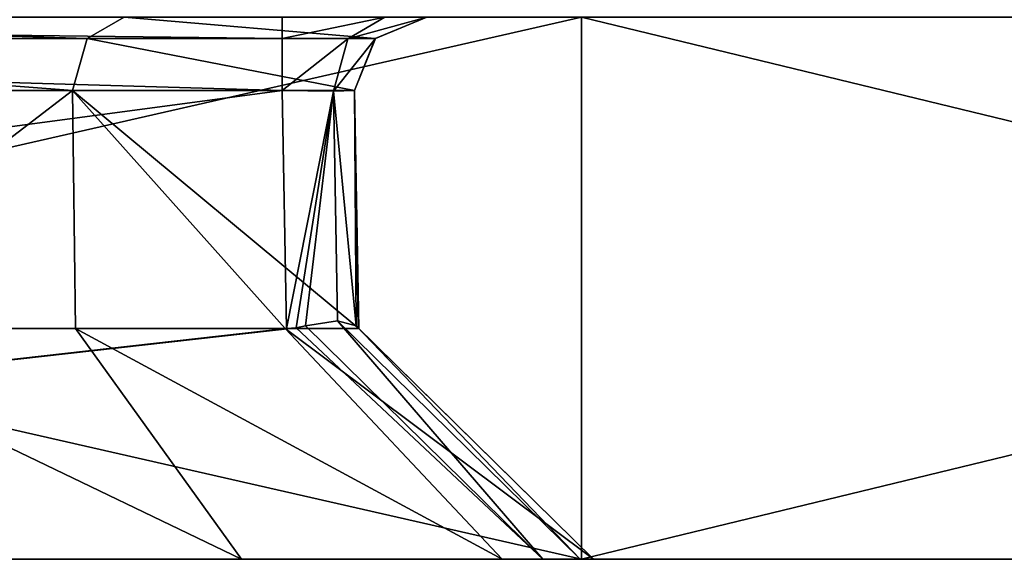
# Model space of a CAD drawing. Header units: millimetres. Extents: x -18.9 to 18.9, y -8.8 to 59.9.
# Tile 33 of 256: x 1.7 to 4.5, y -8.8 to -7.3. Entities that reach past the tile are written whole.
import ezdxf

# ---------------------------------------------------------------- set-up
doc = ezdxf.new("R2010")
doc.units = ezdxf.units.MM
doc.header["$LTSCALE"] = 65.185185
for name, color, linetype in [('3451', 7, 'CONTINUOUS'), ('3460', 7, 'CONTINUOUS'), ('3461', 7, 'CONTINUOUS'), ('3462', 7, 'CONTINUOUS'), ('3465', 7, 'CONTINUOUS'), ('3466', 7, 'CONTINUOUS'), ('3467', 7, 'CONTINUOUS'), ('3469', 7, 'CONTINUOUS'), ('3470', 7, 'CONTINUOUS'), ('3473', 7, 'CONTINUOUS'), ('3474', 7, 'CONTINUOUS'), ('3520', 7, 'CONTINUOUS'), ('3521', 7, 'CONTINUOUS'), ('3522', 7, 'CONTINUOUS'), ('3523', 7, 'CONTINUOUS')]:
    doc.layers.add(name, color=color, linetype=linetype)

msp = doc.modelspace()

# ---------------------------------------------------------------- linework, layer by layer
at = {"layer": '3451', "color": 7, "linetype": 'Continuous'}
for points in [[(14.5169, -8.8, -12.1803), (17.807, -8.8, -6.4814), (-14.5169, -8.8, -12.1803), (14.5169, -8.8, -12.1803)], [(-14.5169, -8.8, -12.1803), (17.807, -8.8, -6.4814), (7.9268, -8.8, -8.1957), (-14.5169, -8.8, -12.1803)], [(-9.4744, -8.8, -16.4114), (14.5169, -8.8, -12.1803), (-14.5169, -8.8, -12.1803), (-9.4744, -8.8, -16.4114)], [(-4.7732, -8.8, -7.3457), (-14.5169, -8.8, -12.1803), (4.6293, -8.8, -8.0518), (-4.7732, -8.8, -7.3457)], [(4.6293, -8.8, -8.0518), (-14.5169, -8.8, -12.1803), (4.6677, -8.8, -8.1568), (4.6293, -8.8, -8.0518)], [(4.6677, -8.8, -8.1568), (-14.5169, -8.8, -12.1803), (4.7732, -8.8, -8.1957), (4.6677, -8.8, -8.1568)], [(4.7732, -8.8, -8.1957), (-14.5169, -8.8, -12.1803), (7.9268, -8.8, -8.1957), (4.7732, -8.8, -8.1957)], [(-9.4744, -8.8, 16.4114), (-14.5169, -8.8, 12.1803), (9.4744, -8.8, 16.4114), (-9.4744, -8.8, 16.4114)], [(9.4744, -8.8, 16.4114), (-14.5169, -8.8, 12.1803), (14.5169, -8.8, 12.1803), (9.4744, -8.8, 16.4114)], [(14.5169, -8.8, 12.1803), (-14.5169, -8.8, 12.1803), (-3.1848, -8.8, 12.0371), (14.5169, -8.8, 12.1803)], [(9.4744, -8.8, -16.4114), (14.5169, -8.8, -12.1803), (-9.4744, -8.8, -16.4114), (9.4744, -8.8, -16.4114)], [(-3.2914, -8.8, -18.6619), (9.4744, -8.8, -16.4114), (-9.4744, -8.8, -16.4114), (-3.2914, -8.8, -18.6619)], [(-3.2914, -8.8, 18.6619), (-9.4744, -8.8, 16.4114), (3.2914, -8.8, 18.6619), (-3.2914, -8.8, 18.6619)], [(3.2914, -8.8, 18.6619), (-9.4744, -8.8, 16.4114), (9.4744, -8.8, 16.4114), (3.2914, -8.8, 18.6619)], [(-7.9268, -8.8, 0.9957), (-4.7732, -8.8, 0.9957), (4.6293, -8.8, 1.7018), (-7.9268, -8.8, 0.9957)], [(0, -8.8, 5.3873), (-7.9268, -8.8, 0.9957), (4.7732, -8.8, 1.8457), (0, -8.8, 5.3873)], [(4.7732, -8.8, 1.8457), (-7.9268, -8.8, 0.9957), (4.6682, -8.8, 1.8073), (4.7732, -8.8, 1.8457)], [(4.6682, -8.8, 1.8073), (-7.9268, -8.8, 0.9957), (4.6293, -8.8, 1.7018), (4.6682, -8.8, 1.8073)], [(-4.6682, -8.8, -7.3073), (-4.7732, -8.8, -7.3457), (4.6293, -8.8, -8.0518), (-4.6682, -8.8, -7.3073)], [(-4.7732, -8.8, 0.9957), (-4.6677, -8.8, 0.9568), (4.6293, -8.8, 1.7018), (-4.7732, -8.8, 0.9957)], [(-4.6293, -8.8, -7.2018), (-4.6682, -8.8, -7.3073), (4.6293, -8.8, 1.7018), (-4.6293, -8.8, -7.2018)], [(4.6293, -8.8, 1.7018), (-4.6682, -8.8, -7.3073), (4.6293, -8.8, -8.0518), (4.6293, -8.8, 1.7018)], [(-4.6677, -8.8, 0.9568), (-4.6293, -8.8, 0.8518), (4.6293, -8.8, 1.7018), (-4.6677, -8.8, 0.9568)], [(-4.6293, -8.8, 0.8518), (-4.6293, -8.8, -7.2018), (4.6293, -8.8, 1.7018), (-4.6293, -8.8, 0.8518)], [(3.2914, -8.8, -18.6619), (9.4744, -8.8, -16.4114), (-3.2914, -8.8, -18.6619), (3.2914, -8.8, -18.6619)], [(3.1848, -8.8, 12.0371), (14.5169, -8.8, 12.1803), (-3.1848, -8.8, 12.0371), (3.1848, -8.8, 12.0371)], [(0, -8.8, 5.3873), (17.807, -8.8, 6.4814), (1.2724, -8.8, 5.6404), (0, -8.8, 5.3873)], [(17.807, -8.8, 6.4814), (0, -8.8, 5.3873), (4.7732, -8.8, 1.8457), (17.807, -8.8, 6.4814)], [(1.2724, -8.8, 5.6404), (17.807, -8.8, 6.4814), (2.3511, -8.8, 6.3611), (1.2724, -8.8, 5.6404)], [(2.3511, -8.8, 6.3611), (17.807, -8.8, 6.4814), (3.0719, -8.8, 7.4399), (2.3511, -8.8, 6.3611)], [(17.807, -8.8, 6.4814), (14.5169, -8.8, 12.1803), (3.0719, -8.8, 7.4399), (17.807, -8.8, 6.4814)], [(3.0719, -8.8, 7.4399), (14.5169, -8.8, 12.1803), (3.3249, -8.8, 8.7122), (3.0719, -8.8, 7.4399)], [(3.2877, -8.8, 11.9994), (14.5169, -8.8, 12.1803), (3.1848, -8.8, 12.0371), (3.2877, -8.8, 11.9994)], [(3.3249, -8.8, 11.897), (14.5169, -8.8, 12.1803), (3.2877, -8.8, 11.9994), (3.3249, -8.8, 11.897)], [(14.5169, -8.8, 12.1803), (3.3249, -8.8, 11.897), (3.3249, -8.8, 8.7122), (14.5169, -8.8, 12.1803)]]:
    msp.add_3dface(points, dxfattribs=at)
at = {"layer": '3460', "color": 7, "linetype": 'Continuous'}
for points in [[(-2.4751, -8.1613, 11.3872), (-2.4636, -7.5035, 11.3758), (2.4636, -7.5035, 11.3758), (-2.4751, -8.1613, 11.3872)], [(2.4751, -8.1613, 11.3872), (-2.4751, -8.1613, 11.3872), (2.4636, -7.5035, 11.3758), (2.4751, -8.1613, 11.3872)]]:
    msp.add_3dface(points, dxfattribs=at)
at = {"layer": '3461', "color": 7, "linetype": 'Continuous'}
for points in [[(0, -7.5035, 6.0486), (1.0238, -8.1613, 6.2408), (1.8834, -7.5035, 6.8288), (0, -7.5035, 6.0486)], [(1.0238, -8.1613, 6.2408), (1.8916, -8.1613, 6.8207), (1.8834, -7.5035, 6.8288), (1.0238, -8.1613, 6.2408)], [(2.675, -8.1613, 8.7122), (2.6636, -7.5035, 8.7122), (1.8834, -7.5035, 6.8288), (2.675, -8.1613, 8.7122)], [(2.4715, -8.1613, 7.6886), (2.675, -8.1613, 8.7122), (1.8834, -7.5035, 6.8288), (2.4715, -8.1613, 7.6886)], [(1.8916, -8.1613, 6.8207), (2.4715, -8.1613, 7.6886), (1.8834, -7.5035, 6.8288), (1.8916, -8.1613, 6.8207)]]:
    msp.add_3dface(points, dxfattribs=at)
at = {"layer": '3462', "color": 7, "linetype": 'Continuous'}
for points in [[(2.6636, -7.5035, 8.7122), (2.675, -8.1613, 8.7122), (2.675, -8.1613, 11.1873), (2.6636, -7.5035, 8.7122)], [(2.6636, -7.5035, 11.1758), (2.6636, -7.5035, 8.7122), (2.675, -8.1613, 11.1873), (2.6636, -7.5035, 11.1758)]]:
    msp.add_3dface(points, dxfattribs=at)
at = {"layer": '3465', "color": 7, "linetype": 'Continuous'}
for points in [[(1.2724, -8.8, 5.6404), (2.3511, -8.8, 6.3611), (1.0238, -8.1613, 6.2408), (1.2724, -8.8, 5.6404)], [(2.3511, -8.8, 6.3611), (1.8916, -8.1613, 6.8207), (1.0238, -8.1613, 6.2408), (2.3511, -8.8, 6.3611)], [(2.3511, -8.8, 6.3611), (3.0719, -8.8, 7.4399), (1.8916, -8.1613, 6.8207), (2.3511, -8.8, 6.3611)], [(3.0719, -8.8, 7.4399), (2.4715, -8.1613, 7.6886), (1.8916, -8.1613, 6.8207), (3.0719, -8.8, 7.4399)], [(3.0719, -8.8, 7.4399), (3.3249, -8.8, 8.7122), (2.4715, -8.1613, 7.6886), (3.0719, -8.8, 7.4399)], [(3.3249, -8.8, 8.7122), (2.675, -8.1613, 8.7122), (2.4715, -8.1613, 7.6886), (3.3249, -8.8, 8.7122)]]:
    msp.add_3dface(points, dxfattribs=at)
at = {"layer": '3466', "color": 7, "linetype": 'Continuous'}
for points in [[(2.6732, -8.1596, 11.2138), (3.3249, -8.8, 11.897), (2.6679, -8.1543, 11.2399), (2.6732, -8.1596, 11.2138)], [(2.675, -8.1613, 11.1873), (3.3249, -8.8, 11.897), (2.6732, -8.1596, 11.2138), (2.675, -8.1613, 11.1873)], [(3.3249, -8.8, 8.7122), (3.3249, -8.8, 11.897), (2.675, -8.1613, 8.7122), (3.3249, -8.8, 8.7122)], [(2.675, -8.1613, 8.7122), (3.3249, -8.8, 11.897), (2.675, -8.1613, 11.1873), (2.675, -8.1613, 8.7122)]]:
    msp.add_3dface(points, dxfattribs=at)
at = {"layer": '3467', "color": 7, "linetype": 'Continuous'}
for points in [[(3.1848, -8.8, 12.0371), (-3.1848, -8.8, 12.0371), (2.5016, -8.1596, 11.3854), (3.1848, -8.8, 12.0371)], [(-3.1848, -8.8, 12.0371), (2.4751, -8.1613, 11.3872), (2.5016, -8.1596, 11.3854), (-3.1848, -8.8, 12.0371)], [(-3.1848, -8.8, 12.0371), (-2.4751, -8.1613, 11.3872), (2.4751, -8.1613, 11.3872), (-3.1848, -8.8, 12.0371)], [(2.5277, -8.1543, 11.3801), (3.1848, -8.8, 12.0371), (2.5016, -8.1596, 11.3854), (2.5277, -8.1543, 11.3801)]]:
    msp.add_3dface(points, dxfattribs=at)
at = {"layer": '3469', "color": 7, "linetype": 'Continuous'}
for points in [[(3.2914, -8.8, -18.6619), (-3.2914, -8.8, -18.6619), (3.2914, -7.3, -18.6619), (3.2914, -8.8, -18.6619)], [(-3.2914, -8.8, -18.6619), (-3.2914, -7.3, -18.6619), (3.2914, -7.3, -18.6619), (-3.2914, -8.8, -18.6619)], [(9.4744, -8.8, -16.4114), (3.2914, -8.8, -18.6619), (9.4744, -7.3, -16.4114), (9.4744, -8.8, -16.4114)], [(3.2914, -8.8, -18.6619), (3.2914, -7.3, -18.6619), (9.4744, -7.3, -16.4114), (3.2914, -8.8, -18.6619)]]:
    msp.add_3dface(points, dxfattribs=at)
at = {"layer": '3470', "color": 7, "linetype": 'Continuous'}
for points in [[(-3.2914, -8.8, 18.6619), (3.2914, -8.8, 18.6619), (-3.2914, -7.3, 18.6619), (-3.2914, -8.8, 18.6619)], [(3.2914, -8.8, 18.6619), (3.2914, -7.3, 18.6619), (-3.2914, -7.3, 18.6619), (3.2914, -8.8, 18.6619)], [(3.2914, -8.8, 18.6619), (9.4744, -8.8, 16.4114), (3.2914, -7.3, 18.6619), (3.2914, -8.8, 18.6619)], [(9.4744, -8.8, 16.4114), (9.4744, -7.3, 16.4114), (3.2914, -7.3, 18.6619), (9.4744, -8.8, 16.4114)]]:
    msp.add_3dface(points, dxfattribs=at)
at = {"layer": '3473', "color": 7, "linetype": 'Continuous'}
for points in [[(2.4751, -8.1613, 11.3872), (2.4636, -7.5035, 11.3758), (2.6054, -7.5049, 11.3168), (2.4751, -8.1613, 11.3872)], [(2.5016, -8.1596, 11.3854), (2.4751, -8.1613, 11.3872), (2.6054, -7.5049, 11.3168), (2.5016, -8.1596, 11.3854)], [(2.5277, -8.1543, 11.3801), (2.5016, -8.1596, 11.3854), (2.6054, -7.5049, 11.3168), (2.5277, -8.1543, 11.3801)], [(2.6161, -8.1403, 11.3283), (2.5277, -8.1543, 11.3801), (2.6054, -7.5049, 11.3168), (2.6161, -8.1403, 11.3283)], [(2.6636, -7.5035, 11.1758), (2.6679, -8.1543, 11.2399), (2.6054, -7.5049, 11.3168), (2.6636, -7.5035, 11.1758)], [(2.6679, -8.1543, 11.2399), (2.6161, -8.1403, 11.3283), (2.6054, -7.5049, 11.3168), (2.6679, -8.1543, 11.2399)], [(2.6636, -7.5035, 11.1758), (2.675, -8.1613, 11.1873), (2.6732, -8.1596, 11.2138), (2.6636, -7.5035, 11.1758)], [(2.6636, -7.5035, 11.1758), (2.6732, -8.1596, 11.2138), (2.6679, -8.1543, 11.2399), (2.6636, -7.5035, 11.1758)]]:
    msp.add_3dface(points, dxfattribs=at)
at = {"layer": '3474', "color": 7, "linetype": 'Continuous'}
for points in [[(3.1848, -8.8, 12.0371), (2.5277, -8.1543, 11.3801), (2.6161, -8.1403, 11.3283), (3.1848, -8.8, 12.0371)], [(3.2877, -8.8, 11.9994), (3.1848, -8.8, 12.0371), (2.6161, -8.1403, 11.3283), (3.2877, -8.8, 11.9994)], [(2.6679, -8.1543, 11.2399), (3.2877, -8.8, 11.9994), (2.6161, -8.1403, 11.3283), (2.6679, -8.1543, 11.2399)], [(3.3249, -8.8, 11.897), (3.2877, -8.8, 11.9994), (2.6679, -8.1543, 11.2399), (3.3249, -8.8, 11.897)]]:
    msp.add_3dface(points, dxfattribs=at)
at = {"layer": '3520', "color": 7, "linetype": 'Continuous'}
for points in [[(2.0262, -7.3, 6.6889), (0, -7.3, 5.8488), (1.924, -7.3598, 6.7882), (2.0262, -7.3, 6.6889)], [(0, -7.3, 5.8488), (0, -7.3598, 5.9913), (1.924, -7.3598, 6.7882), (0, -7.3, 5.8488)], [(2.7209, -7.3598, 8.7122), (2.0262, -7.3, 6.6889), (1.924, -7.3598, 6.7882), (2.7209, -7.3598, 8.7122)], [(2.8635, -7.3, 8.7122), (2.0262, -7.3, 6.6889), (2.7209, -7.3598, 8.7122), (2.8635, -7.3, 8.7122)], [(0, -7.5035, 6.0486), (1.8834, -7.5035, 6.8288), (0, -7.3598, 5.9913), (0, -7.5035, 6.0486)], [(0, -7.3598, 5.9913), (1.8834, -7.5035, 6.8288), (1.924, -7.3598, 6.7882), (0, -7.3598, 5.9913)], [(1.8834, -7.5035, 6.8288), (2.6636, -7.5035, 8.7122), (1.924, -7.3598, 6.7882), (1.8834, -7.5035, 6.8288)], [(2.6636, -7.5035, 8.7122), (2.7209, -7.3598, 8.7122), (1.924, -7.3598, 6.7882), (2.6636, -7.5035, 8.7122)]]:
    msp.add_3dface(points, dxfattribs=at)
at = {"layer": '3521', "color": 7, "linetype": 'Continuous'}
for points in [[(2.8635, -7.3, 11.1758), (2.8635, -7.3, 8.7122), (2.7209, -7.3598, 8.7122), (2.8635, -7.3, 11.1758)], [(2.7214, -7.3593, 11.1758), (2.8635, -7.3, 11.1758), (2.7209, -7.3598, 8.7122), (2.7214, -7.3593, 11.1758)], [(2.6636, -7.5035, 8.7122), (2.6636, -7.5035, 11.1758), (2.7214, -7.3593, 11.1758), (2.6636, -7.5035, 8.7122)], [(2.6636, -7.5035, 8.7122), (2.7214, -7.3593, 11.1758), (2.7209, -7.3598, 8.7122), (2.6636, -7.5035, 8.7122)]]:
    msp.add_3dface(points, dxfattribs=at)
at = {"layer": '3522', "color": 7, "linetype": 'Continuous'}
for points in [[(2.4636, -7.3, 11.5757), (2.7473, -7.3, 11.4579), (2.4636, -7.3593, 11.4336), (2.4636, -7.3, 11.5757)], [(2.4636, -7.3593, 11.4336), (2.7473, -7.3, 11.4579), (2.6452, -7.3603, 11.3574), (2.4636, -7.3593, 11.4336)], [(2.7473, -7.3, 11.4579), (2.8635, -7.3, 11.1758), (2.6452, -7.3603, 11.3574), (2.7473, -7.3, 11.4579)], [(2.8635, -7.3, 11.1758), (2.7214, -7.3593, 11.1758), (2.6452, -7.3603, 11.3574), (2.8635, -7.3, 11.1758)], [(2.4636, -7.5035, 11.3758), (2.4636, -7.3593, 11.4336), (2.6452, -7.3603, 11.3574), (2.4636, -7.5035, 11.3758)], [(2.6054, -7.5049, 11.3168), (2.4636, -7.5035, 11.3758), (2.6452, -7.3603, 11.3574), (2.6054, -7.5049, 11.3168)], [(2.6636, -7.5035, 11.1758), (2.6054, -7.5049, 11.3168), (2.7214, -7.3593, 11.1758), (2.6636, -7.5035, 11.1758)], [(2.7214, -7.3593, 11.1758), (2.6054, -7.5049, 11.3168), (2.6452, -7.3603, 11.3574), (2.7214, -7.3593, 11.1758)]]:
    msp.add_3dface(points, dxfattribs=at)
at = {"layer": '3523', "color": 7, "linetype": 'Continuous'}
for points in [[(-2.4636, -7.3, 11.5757), (2.4636, -7.3, 11.5757), (2.4636, -7.3593, 11.4336), (-2.4636, -7.3, 11.5757)], [(-2.4636, -7.3593, 11.4336), (-2.4636, -7.3, 11.5757), (2.4636, -7.3593, 11.4336), (-2.4636, -7.3593, 11.4336)], [(2.4636, -7.5035, 11.3758), (-2.4636, -7.5035, 11.3758), (-2.4636, -7.3593, 11.4336), (2.4636, -7.5035, 11.3758)], [(2.4636, -7.5035, 11.3758), (-2.4636, -7.3593, 11.4336), (2.4636, -7.3593, 11.4336), (2.4636, -7.5035, 11.3758)]]:
    msp.add_3dface(points, dxfattribs=at)

doc.saveas('drawing.dxf')
